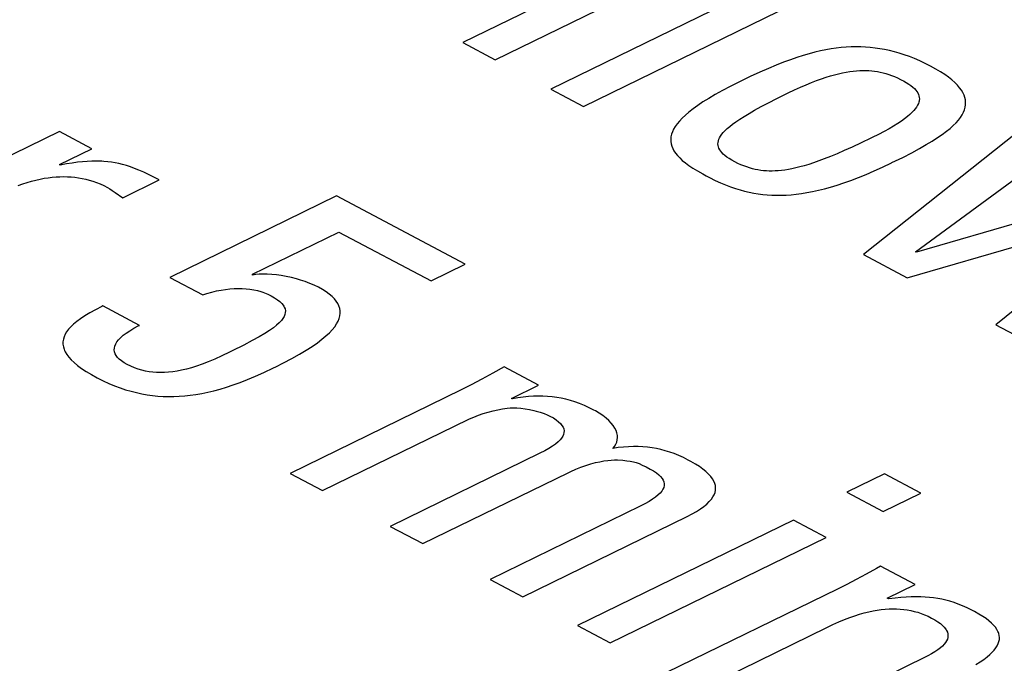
# Model space of a CAD drawing. Header units: millimetres. Extents: x -844 to -217, y -125 to 557.
# Tile 144 of 178: x -356.86 to -352.99, y 489.18 to 491.71. Entities that reach past the tile are written whole.
import ezdxf

# ---------------------------------------------------------------- set-up
doc = ezdxf.new("R2010")
doc.units = ezdxf.units.MM
doc.header["$LTSCALE"] = 23.1
doc.layers.add('R912005577_AM_0', color=7, linetype='CONTINUOUS')

msp = doc.modelspace()

# ---------------------------------------------------------------- linework, layer by layer
at = {"layer": 'R912005577_AM_0', "color": 7}
for p, q in [((-353.9027, 492.2149), (-355.1154, 491.6228)), ((-354.9874, 491.5551), (-353.7748, 492.1472)), ((-353.5568, 492.0318), (-354.7694, 491.4397)), ((-354.6415, 491.372), (-353.4289, 491.9641)), ((-355.1154, 491.6228), (-354.9874, 491.5551)), ((-353.6891, 491.5942), (-353.7103, 491.5899)), ((-353.6685, 491.5978), (-353.6891, 491.5942)), ((-353.6483, 491.6007), (-353.6685, 491.5978)), ((-353.6285, 491.6029), (-353.6483, 491.6007)), ((-353.6091, 491.6046), (-353.6285, 491.6029)), ((-353.5899, 491.6055), (-353.6091, 491.6046)), ((-353.571, 491.6059), (-353.5899, 491.6055)), ((-353.5521, 491.6057), (-353.571, 491.6059)), ((-353.5334, 491.6049), (-353.5521, 491.6057)), ((-353.5147, 491.6035), (-353.5334, 491.6049)), ((-353.496, 491.6014), (-353.5147, 491.6035)), ((-353.4772, 491.5988), (-353.496, 491.6014)), ((-353.4583, 491.5954), (-353.4772, 491.5988)), ((-353.4392, 491.5914), (-353.4583, 491.5954)), ((-353.8284, 491.5555), (-353.8555, 491.5455)), ((-353.8027, 491.5643), (-353.8284, 491.5555)), ((-353.7783, 491.5721), (-353.8027, 491.5643)), ((-353.7548, 491.5789), (-353.7783, 491.5721)), ((-353.7322, 491.5848), (-353.7548, 491.5789)), ((-353.7103, 491.5899), (-353.7322, 491.5848)), ((-353.4201, 491.5867), (-353.4392, 491.5914)), ((-353.4007, 491.5813), (-353.4201, 491.5867)), ((-353.381, 491.575), (-353.4007, 491.5813)), ((-353.361, 491.5679), (-353.381, 491.575)), ((-353.3408, 491.56), (-353.361, 491.5679)), ((-353.3201, 491.5511), (-353.3408, 491.56)), ((-353.9151, 491.5211), (-353.9486, 491.5063)), ((-353.8842, 491.5341), (-353.9151, 491.5211)), ((-353.8555, 491.5455), (-353.8842, 491.5341)), ((-353.2991, 491.5412), (-353.3201, 491.5511)), ((-353.2776, 491.5303), (-353.2991, 491.5412)), ((-353.257, 491.5189), (-353.2776, 491.5303)), ((-353.2384, 491.5078), (-353.257, 491.5189)), ((-353.9859, 491.489), (-354.0287, 491.4685)), ((-353.9486, 491.5063), (-353.9859, 491.489)), ((-353.7257, 491.4737), (-353.7066, 491.4805)), ((-353.7066, 491.4805), (-353.6885, 491.4866)), ((-353.6885, 491.4866), (-353.6712, 491.4919)), ((-353.6712, 491.4919), (-353.6547, 491.4965)), ((-353.6547, 491.4965), (-353.6389, 491.5004)), ((-353.6389, 491.5004), (-353.6238, 491.5037)), ((-353.6238, 491.5037), (-353.6093, 491.5065)), ((-353.6093, 491.5065), (-353.5954, 491.5088)), ((-353.5954, 491.5088), (-353.5819, 491.5105)), ((-353.5819, 491.5105), (-353.5689, 491.5118)), ((-353.5689, 491.5118), (-353.5564, 491.5126)), ((-353.5564, 491.5126), (-353.5502, 491.5129)), ((-353.5502, 491.5129), (-353.5441, 491.513)), ((-353.5441, 491.513), (-353.5322, 491.513)), ((-353.5322, 491.513), (-353.5206, 491.5126)), ((-353.5206, 491.5126), (-353.5091, 491.5117)), ((-353.5091, 491.5117), (-353.4979, 491.5105)), ((-353.4979, 491.5105), (-353.4868, 491.5089)), ((-353.4868, 491.5089), (-353.4757, 491.5068)), ((-353.4757, 491.5068), (-353.4647, 491.5043)), ((-353.4647, 491.5043), (-353.4536, 491.5013)), ((-353.4536, 491.5013), (-353.4425, 491.4979)), ((-353.4425, 491.4979), (-353.4312, 491.4939)), ((-353.4312, 491.4939), (-353.4197, 491.4893)), ((-353.4197, 491.4893), (-353.4079, 491.4841)), ((-353.4079, 491.4841), (-353.3957, 491.4782)), ((-353.3957, 491.4782), (-353.3902, 491.4753)), ((-353.2218, 491.497), (-353.2384, 491.5078)), ((-353.207, 491.4864), (-353.2218, 491.497)), ((-353.1939, 491.476), (-353.207, 491.4864)), ((-354.7694, 491.4397), (-354.6415, 491.372)), ((-354.0648, 491.4505), (-354.0957, 491.4342)), ((-354.0308, 491.4675), (-354.0648, 491.4505)), ((-354.0287, 491.4685), (-354.0308, 491.4675)), ((-353.8129, 491.437), (-353.7893, 491.4477)), ((-353.7893, 491.4477), (-353.767, 491.4574)), ((-353.767, 491.4574), (-353.7458, 491.466)), ((-353.7458, 491.466), (-353.7257, 491.4737)), ((-353.3902, 491.4753), (-353.3848, 491.4724)), ((-353.3848, 491.4724), (-353.3736, 491.466)), ((-353.3736, 491.466), (-353.3639, 491.4598)), ((-353.3639, 491.4598), (-353.3554, 491.4537)), ((-353.3554, 491.4537), (-353.348, 491.4478)), ((-353.348, 491.4478), (-353.3416, 491.4421)), ((-353.3416, 491.4421), (-353.3363, 491.4363)), ((-353.1824, 491.4657), (-353.1939, 491.476)), ((-353.1725, 491.4556), (-353.1824, 491.4657)), ((-353.164, 491.4457), (-353.1725, 491.4556)), ((-353.1569, 491.4359), (-353.164, 491.4457)), ((-354.1491, 491.4037), (-354.1719, 491.3895)), ((-354.1238, 491.4186), (-354.1491, 491.4037)), ((-354.0957, 491.4342), (-354.1238, 491.4186)), ((-353.9146, 491.3865), (-353.8814, 491.4035)), ((-353.8814, 491.4035), (-353.843, 491.4226)), ((-353.843, 491.4226), (-353.8378, 491.4251)), ((-353.8378, 491.4251), (-353.8129, 491.437)), ((-353.3363, 491.4363), (-353.3318, 491.4306)), ((-353.3318, 491.4306), (-353.3282, 491.4249)), ((-353.3282, 491.4249), (-353.3254, 491.4192)), ((-353.3254, 491.4192), (-353.3234, 491.4134)), ((-353.3234, 491.4134), (-353.3223, 491.4076)), ((-353.3223, 491.4076), (-353.3219, 491.4017)), ((-353.3219, 491.4017), (-353.3223, 491.3956)), ((-353.1511, 491.4262), (-353.1569, 491.4359)), ((-353.1466, 491.4165), (-353.1511, 491.4262)), ((-353.1433, 491.4069), (-353.1466, 491.4165)), ((-353.1413, 491.3973), (-353.1433, 491.4069)), ((-354.2106, 491.3626), (-354.2268, 491.3499)), ((-354.1924, 491.3758), (-354.2106, 491.3626)), ((-354.1719, 491.3895), (-354.1924, 491.3758)), ((-353.9688, 491.3573), (-353.9435, 491.3712)), ((-353.9435, 491.3712), (-353.9146, 491.3865)), ((-353.3378, 491.3628), (-353.3438, 491.3555)), ((-353.3328, 491.3698), (-353.3378, 491.3628)), ((-353.3288, 491.3765), (-353.3328, 491.3698)), ((-353.3258, 491.3831), (-353.3288, 491.3765)), ((-353.3236, 491.3894), (-353.3258, 491.3831)), ((-353.3229, 491.3925), (-353.3236, 491.3894)), ((-353.3223, 491.3956), (-353.3229, 491.3925)), ((-353.1451, 491.3589), (-353.1424, 491.3686)), ((-353.1424, 491.3686), (-353.1408, 491.3782)), ((-353.1405, 491.3878), (-353.1413, 491.3973)), ((-353.1408, 491.3782), (-353.1405, 491.3878)), ((-354.2534, 491.326), (-354.2641, 491.3146)), ((-354.241, 491.3377), (-354.2534, 491.326)), ((-354.2268, 491.3499), (-354.241, 491.3377)), ((-354.0424, 491.3119), (-354.0274, 491.322)), ((-354.0274, 491.322), (-354.0104, 491.3329)), ((-354.0104, 491.3329), (-353.991, 491.3446)), ((-353.991, 491.3446), (-353.9688, 491.3573)), ((-353.3801, 491.3234), (-353.3927, 491.3144)), ((-353.3691, 491.3319), (-353.3801, 491.3234)), ((-353.3594, 491.3401), (-353.3691, 491.3319)), ((-353.351, 491.348), (-353.3594, 491.3401)), ((-353.3438, 491.3555), (-353.351, 491.348)), ((-353.1686, 491.3187), (-353.1607, 491.329)), ((-353.1607, 491.329), (-353.1542, 491.3391)), ((-353.1542, 491.3391), (-353.149, 491.3491)), ((-353.149, 491.3491), (-353.1451, 491.3589)), ((-354.2808, 491.293), (-354.287, 491.2826)), ((-354.2732, 491.3036), (-354.2808, 491.293)), ((-354.2641, 491.3146), (-354.2732, 491.3036)), ((-354.0848, 491.2774), (-354.0764, 491.2853)), ((-354.0764, 491.2853), (-354.0667, 491.2936)), ((-354.0667, 491.2936), (-354.0554, 491.3025)), ((-354.0554, 491.3025), (-354.0424, 491.3119)), ((-352.8903, 491.3081), (-353.5419, 490.7899)), ((-353.4407, 491.2846), (-353.4606, 491.2737)), ((-353.4229, 491.295), (-353.4407, 491.2846)), ((-353.407, 491.3049), (-353.4229, 491.295)), ((-353.3927, 491.3144), (-353.407, 491.3049)), ((-353.2157, 491.2743), (-353.2014, 491.2859)), ((-353.2014, 491.2859), (-353.1888, 491.2972)), ((-353.1888, 491.2972), (-353.178, 491.3081)), ((-353.178, 491.3081), (-353.1686, 491.3187)), ((-356.6993, 491.2735), (-357.5474, 490.8594)), ((-356.5713, 491.2058), (-356.6993, 491.2735)), ((-354.2975, 491.2529), (-354.2985, 491.2434)), ((-354.2953, 491.2626), (-354.2975, 491.2529)), ((-354.2918, 491.2725), (-354.2953, 491.2626)), ((-354.287, 491.2826), (-354.2918, 491.2725)), ((-354.1094, 491.243), (-354.1065, 491.2493)), ((-354.1065, 491.2493), (-354.1026, 491.2559)), ((-354.1026, 491.2559), (-354.0978, 491.2628)), ((-354.0978, 491.2628), (-354.0919, 491.2699)), ((-354.0919, 491.2699), (-354.0848, 491.2774)), ((-353.512, 491.2475), (-353.5511, 491.2288)), ((-353.507, 491.25), (-353.512, 491.2475)), ((-353.4826, 491.2622), (-353.507, 491.25)), ((-353.4606, 491.2737), (-353.4826, 491.2622)), ((-353.2712, 491.2361), (-353.2504, 491.2495)), ((-353.2504, 491.2495), (-353.232, 491.2622)), ((-353.232, 491.2622), (-353.2157, 491.2743)), ((-354.2985, 491.2434), (-354.2983, 491.234)), ((-354.2983, 491.234), (-354.297, 491.2248)), ((-354.297, 491.2248), (-354.2945, 491.2156)), ((-354.2945, 491.2156), (-354.2908, 491.2065)), ((-354.2908, 491.2065), (-354.2858, 491.1974)), ((-354.1128, 491.2249), (-354.1125, 491.2308)), ((-354.1123, 491.2191), (-354.1128, 491.2249)), ((-354.1125, 491.2308), (-354.1114, 491.2368)), ((-354.111, 491.2134), (-354.1123, 491.2191)), ((-354.1114, 491.2368), (-354.1094, 491.243)), ((-354.1089, 491.2078), (-354.111, 491.2134)), ((-354.106, 491.2021), (-354.1089, 491.2078)), ((-353.5858, 491.2126), (-353.617, 491.1985)), ((-353.5511, 491.2288), (-353.5858, 491.2126)), ((-353.352, 491.1904), (-353.3215, 491.2068)), ((-353.3369, 490.8011), (-352.7483, 491.233)), ((-353.3215, 491.2068), (-353.2948, 491.222)), ((-353.2948, 491.222), (-353.2712, 491.2361)), ((-356.699, 491.1435), (-356.5713, 491.2058)), ((-354.2858, 491.1974), (-354.2797, 491.1882)), ((-354.2797, 491.1882), (-354.2722, 491.179)), ((-354.2722, 491.179), (-354.2633, 491.1696)), ((-354.2633, 491.1696), (-354.2529, 491.1601)), ((-354.1022, 491.1965), (-354.106, 491.2021)), ((-354.0975, 491.1908), (-354.1022, 491.1965)), ((-354.0919, 491.1851), (-354.0975, 491.1908)), ((-354.0853, 491.1793), (-354.0919, 491.1851)), ((-354.0776, 491.1734), (-354.0853, 491.1793)), ((-354.0687, 491.1674), (-354.0776, 491.1734)), ((-354.0585, 491.1611), (-354.0687, 491.1674)), ((-353.6713, 491.1755), (-353.6952, 491.1661)), ((-353.6454, 491.1862), (-353.6713, 491.1755)), ((-353.617, 491.1985), (-353.6454, 491.1862)), ((-353.4296, 491.1512), (-353.3874, 491.1721)), ((-353.3874, 491.1721), (-353.352, 491.1904)), ((-356.6959, 491.1418), (-356.699, 491.1435)), ((-356.6715, 491.1462), (-356.6959, 491.1418)), ((-356.6489, 491.1498), (-356.6715, 491.1462)), ((-356.628, 491.1525), (-356.6489, 491.1498)), ((-356.6084, 491.1546), (-356.628, 491.1525)), ((-356.59, 491.156), (-356.6084, 491.1546)), ((-356.5725, 491.1569), (-356.59, 491.156)), ((-356.5559, 491.1571), (-356.5725, 491.1569)), ((-356.5399, 491.1569), (-356.5559, 491.1571)), ((-356.5321, 491.1565), (-356.5399, 491.1569)), ((-356.5244, 491.1561), (-356.5321, 491.1565)), ((-356.5094, 491.1547), (-356.5244, 491.1561)), ((-356.4946, 491.1529), (-356.5094, 491.1547)), ((-356.4801, 491.1505), (-356.4946, 491.1529)), ((-356.4655, 491.1475), (-356.4801, 491.1505)), ((-356.4509, 491.144), (-356.4655, 491.1475)), ((-356.4359, 491.1397), (-356.4509, 491.144)), ((-356.4205, 491.1347), (-356.4359, 491.1397)), ((-356.4043, 491.1288), (-356.4205, 491.1347)), ((-356.387, 491.1218), (-356.4043, 491.1288)), ((-354.2529, 491.1601), (-354.241, 491.1503)), ((-354.241, 491.1503), (-354.2272, 491.1402)), ((-354.2272, 491.1402), (-354.2114, 491.1296)), ((-354.2114, 491.1296), (-354.1933, 491.1186)), ((-354.0468, 491.1547), (-354.0585, 491.1611)), ((-354.0346, 491.1485), (-354.0468, 491.1547)), ((-354.0228, 491.1431), (-354.0346, 491.1485)), ((-354.0113, 491.1383), (-354.0228, 491.1431)), ((-354, 491.1342), (-354.0113, 491.1383)), ((-353.9889, 491.1306), (-354, 491.1342)), ((-353.9778, 491.1275), (-353.9889, 491.1306)), ((-353.8072, 491.1305), (-353.8222, 491.1272)), ((-353.7914, 491.1344), (-353.8072, 491.1305)), ((-353.7746, 491.139), (-353.7914, 491.1344)), ((-353.7567, 491.1444), (-353.7746, 491.139)), ((-353.7376, 491.1507), (-353.7567, 491.1444)), ((-353.7172, 491.1578), (-353.7376, 491.1507)), ((-353.6952, 491.1661), (-353.7172, 491.1578)), ((-353.4995, 491.1186), (-353.4664, 491.1336)), ((-353.4664, 491.1336), (-353.4316, 491.1502)), ((-353.4316, 491.1502), (-353.4296, 491.1512)), ((-356.7586, 491.0897), (-356.7428, 491.0921)), ((-356.7428, 491.0921), (-356.7272, 491.094)), ((-356.7272, 491.094), (-356.712, 491.0953)), ((-356.712, 491.0953), (-356.697, 491.0961)), ((-356.697, 491.0961), (-356.6821, 491.0963)), ((-356.6821, 491.0963), (-356.6675, 491.096)), ((-356.6675, 491.096), (-356.6531, 491.0952)), ((-356.6531, 491.0952), (-356.6387, 491.0938)), ((-356.6387, 491.0938), (-356.6244, 491.0919)), ((-356.6244, 491.0919), (-356.6102, 491.0894)), ((-356.3683, 491.1136), (-356.387, 491.1218)), ((-356.3473, 491.1036), (-356.3683, 491.1136)), ((-356.3229, 491.0913), (-356.3473, 491.1036)), ((-356.3079, 491.0834), (-356.3229, 491.0913)), ((-354.1933, 491.1186), (-354.1724, 491.1067)), ((-354.1724, 491.1067), (-354.1594, 491.0997)), ((-354.1594, 491.0997), (-354.1462, 491.0929)), ((-354.1462, 491.0929), (-354.1238, 491.0818)), ((-353.9669, 491.1249), (-353.9778, 491.1275)), ((-353.956, 491.1227), (-353.9669, 491.1249)), ((-353.945, 491.121), (-353.956, 491.1227)), ((-353.934, 491.1197), (-353.945, 491.121)), ((-353.9228, 491.1188), (-353.934, 491.1197)), ((-353.9115, 491.1183), (-353.9228, 491.1188)), ((-353.8999, 491.1183), (-353.9115, 491.1183)), ((-353.8881, 491.1186), (-353.8999, 491.1183)), ((-353.8759, 491.1194), (-353.8881, 491.1186)), ((-353.8633, 491.1206), (-353.8759, 491.1194)), ((-353.8502, 491.1223), (-353.8633, 491.1206)), ((-353.8365, 491.1245), (-353.8502, 491.1223)), ((-353.8222, 491.1272), (-353.8365, 491.1245)), ((-353.5906, 491.0817), (-353.5616, 491.0927)), ((-353.5616, 491.0927), (-353.5313, 491.105)), ((-353.5313, 491.105), (-353.4995, 491.1186)), ((-356.8613, 491.0611), (-356.8432, 491.0676)), ((-356.8432, 491.0676), (-356.8255, 491.0734)), ((-356.8255, 491.0734), (-356.8082, 491.0785)), ((-356.8082, 491.0785), (-356.7913, 491.0829)), ((-356.7913, 491.0829), (-356.7748, 491.0866)), ((-356.7748, 491.0866), (-356.7586, 491.0897)), ((-356.6102, 491.0894), (-356.596, 491.0863)), ((-356.596, 491.0863), (-356.5819, 491.0826)), ((-356.5819, 491.0826), (-356.5677, 491.0783)), ((-356.5677, 491.0783), (-356.5536, 491.0734)), ((-356.5536, 491.0734), (-356.5394, 491.0677)), ((-356.5394, 491.0677), (-356.5252, 491.0614)), ((-356.5252, 491.0614), (-356.511, 491.0542)), ((-356.511, 491.0542), (-356.5012, 491.0487)), ((-356.4507, 491.0137), (-356.3079, 491.0834)), ((-354.1238, 491.0818), (-354.1028, 491.0721)), ((-354.1028, 491.0721), (-354.0827, 491.0637)), ((-354.0827, 491.0637), (-354.0634, 491.0563)), ((-354.0634, 491.0563), (-354.0446, 491.0498)), ((-353.695, 491.0487), (-353.6704, 491.0554)), ((-353.6704, 491.0554), (-353.6449, 491.0631)), ((-353.6449, 491.0631), (-353.6183, 491.0719)), ((-353.6183, 491.0719), (-353.5906, 491.0817)), ((-352.4284, 491.0636), (-353.3338, 490.7994)), ((-356.5012, 491.0487), (-356.4914, 491.0424)), ((-356.4914, 491.0424), (-356.48, 491.0344)), ((-356.48, 491.0344), (-356.4507, 491.0137)), ((-355.6109, 491.0204), (-356.2659, 490.7006)), ((-355.1053, 490.7528), (-355.6109, 491.0204)), ((-354.0446, 491.0498), (-354.0263, 491.0441)), ((-354.0263, 491.0441), (-354.0082, 491.0393)), ((-354.0082, 491.0393), (-353.9904, 491.0351)), ((-353.9904, 491.0351), (-353.9726, 491.0316)), ((-353.9726, 491.0316), (-353.9549, 491.0287)), ((-353.9549, 491.0287), (-353.9371, 491.0265)), ((-353.9371, 491.0265), (-353.9192, 491.0248)), ((-353.9192, 491.0248), (-353.9011, 491.0237)), ((-353.9011, 491.0237), (-353.8827, 491.0233)), ((-353.8827, 491.0233), (-353.864, 491.0234)), ((-353.864, 491.0234), (-353.8449, 491.0241)), ((-353.8449, 491.0241), (-353.8254, 491.0255)), ((-353.8254, 491.0255), (-353.8053, 491.0276)), ((-353.8053, 491.0276), (-353.7846, 491.0303)), ((-353.7846, 491.0303), (-353.7633, 491.0337)), ((-353.7633, 491.0337), (-353.7414, 491.0379)), ((-353.7414, 491.0379), (-353.7186, 491.0429)), ((-353.7186, 491.0429), (-353.695, 491.0487)), ((-353.3703, 490.699), (-352.4716, 490.9583)), ((-352.4686, 490.9567), (-353.0222, 490.5148)), ((-355.941, 490.7131), (-355.6018, 490.8788)), ((-355.6018, 490.8788), (-355.2397, 490.6871)), ((-353.5419, 490.7899), (-353.3703, 490.699)), ((-353.3338, 490.7994), (-353.3369, 490.8011)), ((-355.2397, 490.6871), (-355.1053, 490.7528)), ((-355.9412, 490.7099), (-355.941, 490.7131)), ((-355.9283, 490.7116), (-355.9412, 490.7099)), ((-355.9143, 490.7128), (-355.9283, 490.7116)), ((-355.8992, 490.7133), (-355.9143, 490.7128)), ((-355.8829, 490.7131), (-355.8992, 490.7133)), ((-355.8655, 490.7121), (-355.8829, 490.7131)), ((-355.8472, 490.7103), (-355.8655, 490.7121)), ((-355.8281, 490.7077), (-355.8472, 490.7103)), ((-355.8084, 490.7043), (-355.8281, 490.7077)), ((-355.7883, 490.7), (-355.8084, 490.7043)), ((-356.2659, 490.7006), (-356.1365, 490.632)), ((-355.7682, 490.6948), (-355.7883, 490.7)), ((-355.7527, 490.6903), (-355.7682, 490.6948)), ((-355.7335, 490.6839), (-355.7527, 490.6903)), ((-355.7152, 490.6769), (-355.7335, 490.6839)), ((-355.6981, 490.6695), (-355.7152, 490.6769)), ((-355.6823, 490.6616), (-355.6981, 490.6695)), ((-356.1365, 490.632), (-356.1197, 490.6375)), ((-356.1197, 490.6375), (-356.1009, 490.6429)), ((-356.1009, 490.6429), (-356.0825, 490.6473)), ((-356.0825, 490.6473), (-356.0645, 490.6509)), ((-356.0645, 490.6509), (-356.0469, 490.6537)), ((-356.0469, 490.6537), (-356.0298, 490.6557)), ((-356.0298, 490.6557), (-356.0132, 490.6568)), ((-356.0132, 490.6568), (-355.9969, 490.6573)), ((-355.9969, 490.6573), (-355.9812, 490.657)), ((-355.9812, 490.657), (-355.9658, 490.656)), ((-355.9658, 490.656), (-355.9508, 490.6543)), ((-355.9508, 490.6543), (-355.9361, 490.6519)), ((-355.9361, 490.6519), (-355.9218, 490.6487)), ((-355.9218, 490.6487), (-355.9078, 490.6448)), ((-355.9078, 490.6448), (-355.9009, 490.6425)), ((-355.9009, 490.6425), (-355.8941, 490.6401)), ((-355.8941, 490.6401), (-355.8808, 490.6346)), ((-355.8808, 490.6346), (-355.8678, 490.6282)), ((-355.8678, 490.6282), (-355.8543, 490.6206)), ((-355.666, 490.6525), (-355.6823, 490.6616)), ((-355.6516, 490.6434), (-355.666, 490.6525)), ((-355.6392, 490.6343), (-355.6516, 490.6434)), ((-355.6284, 490.6252), (-355.6392, 490.6343)), ((-356.5285, 490.5883), (-356.5326, 490.5863)), ((-356.3849, 490.5123), (-356.5285, 490.5883)), ((-355.8543, 490.6206), (-355.843, 490.6131)), ((-355.843, 490.6131), (-355.8337, 490.6058)), ((-355.8337, 490.6058), (-355.8262, 490.5985)), ((-355.8262, 490.5985), (-355.8203, 490.5913)), ((-355.8203, 490.5913), (-355.818, 490.5877)), ((-355.818, 490.5877), (-355.816, 490.5841)), ((-355.6194, 490.6161), (-355.6284, 490.6252)), ((-355.6118, 490.607), (-355.6194, 490.6161)), ((-355.6058, 490.5978), (-355.6118, 490.607)), ((-355.6013, 490.5885), (-355.6058, 490.5978)), ((-355.5982, 490.579), (-355.6013, 490.5885)), ((-356.5995, 490.5494), (-356.6164, 490.5383)), ((-356.5802, 490.5611), (-356.5995, 490.5494)), ((-356.558, 490.5733), (-356.5802, 490.5611)), ((-356.5326, 490.5863), (-356.558, 490.5733)), ((-355.8136, 490.5548), (-355.8166, 490.547)), ((-355.816, 490.5841), (-355.8132, 490.5769)), ((-355.812, 490.5623), (-355.8136, 490.5548)), ((-355.8132, 490.5769), (-355.8119, 490.5696)), ((-355.8119, 490.5696), (-355.812, 490.5623)), ((-355.6003, 490.5394), (-355.5976, 490.5497)), ((-355.5965, 490.5694), (-355.5982, 490.579)), ((-355.5976, 490.5497), (-355.5963, 490.5597)), ((-355.5963, 490.5597), (-355.5965, 490.5694)), ((-356.6437, 490.517), (-356.6544, 490.5068)), ((-356.6311, 490.5275), (-356.6437, 490.517)), ((-356.6164, 490.5383), (-356.6311, 490.5275)), ((-356.4072, 490.5006), (-356.3896, 490.5099)), ((-356.3896, 490.5099), (-356.3849, 490.5123)), ((-355.8461, 490.5125), (-355.8587, 490.5025)), ((-355.8358, 490.5218), (-355.8461, 490.5125)), ((-355.8276, 490.5307), (-355.8358, 490.5218)), ((-355.8213, 490.539), (-355.8276, 490.5307)), ((-355.8166, 490.547), (-355.8213, 490.539)), ((-355.6181, 490.5068), (-355.6105, 490.5181)), ((-355.6105, 490.5181), (-355.6046, 490.5289)), ((-355.6046, 490.5289), (-355.6003, 490.5394)), ((-353.0222, 490.5148), (-352.8505, 490.4239)), ((-356.6766, 490.4771), (-356.6809, 490.4674)), ((-356.6708, 490.4869), (-356.6766, 490.4771)), ((-356.6634, 490.4967), (-356.6708, 490.4869)), ((-356.6544, 490.5068), (-356.6634, 490.4967)), ((-356.4585, 490.4643), (-356.4485, 490.4731)), ((-356.4485, 490.4731), (-356.4367, 490.4822)), ((-356.4367, 490.4822), (-356.4229, 490.4913)), ((-356.4229, 490.4913), (-356.4072, 490.5006)), ((-355.8924, 490.48), (-355.9146, 490.467)), ((-355.874, 490.4918), (-355.8924, 490.48)), ((-355.8587, 490.5025), (-355.874, 490.4918)), ((-355.6524, 490.4705), (-355.6389, 490.4831)), ((-355.6389, 490.4831), (-355.6276, 490.4952)), ((-355.6276, 490.4952), (-355.6181, 490.5068)), ((-356.6838, 490.4577), (-356.6852, 490.448)), ((-356.6852, 490.448), (-356.6852, 490.4383)), ((-356.6852, 490.4383), (-356.6837, 490.4285)), ((-356.6809, 490.4674), (-356.6838, 490.4577)), ((-356.4814, 490.4311), (-356.4781, 490.4391)), ((-356.4781, 490.4391), (-356.4732, 490.4473)), ((-356.4732, 490.4473), (-356.4667, 490.4557)), ((-356.4667, 490.4557), (-356.4585, 490.4643)), ((-355.9754, 490.4347), (-356.0202, 490.4125)), ((-355.9417, 490.4522), (-355.9754, 490.4347)), ((-355.9146, 490.467), (-355.9417, 490.4522)), ((-355.7069, 490.4293), (-355.6862, 490.4437)), ((-355.6862, 490.4437), (-355.6681, 490.4574)), ((-355.6681, 490.4574), (-355.6524, 490.4705)), ((-356.6837, 490.4285), (-356.6807, 490.4185)), ((-356.6807, 490.4185), (-356.6787, 490.4135)), ((-356.6787, 490.4135), (-356.6762, 490.4084)), ((-356.6762, 490.4084), (-356.6701, 490.3981)), ((-356.6701, 490.3981), (-356.6623, 490.3876)), ((-356.4837, 490.4156), (-356.4833, 490.4233)), ((-356.4827, 490.4082), (-356.4837, 490.4156)), ((-356.4833, 490.4233), (-356.4814, 490.4311)), ((-356.4802, 490.4008), (-356.4827, 490.4082)), ((-356.4764, 490.3936), (-356.4802, 490.4008)), ((-356.0312, 490.4071), (-356.0609, 490.3929)), ((-356.0202, 490.4125), (-356.0312, 490.4071)), ((-355.7866, 490.3819), (-355.7568, 490.3985)), ((-355.7568, 490.3985), (-355.7304, 490.4143)), ((-355.7304, 490.4143), (-355.7069, 490.4293)), ((-356.6623, 490.3876), (-356.6527, 490.3769)), ((-356.6527, 490.3769), (-356.6412, 490.3659)), ((-356.6412, 490.3659), (-356.6277, 490.3547)), ((-356.471, 490.3864), (-356.4764, 490.3936)), ((-356.4641, 490.3793), (-356.471, 490.3864)), ((-356.4556, 490.3723), (-356.4641, 490.3793)), ((-356.4453, 490.3653), (-356.4556, 490.3723)), ((-356.4333, 490.3584), (-356.4453, 490.3653)), ((-356.419, 490.3514), (-356.4333, 490.3584)), ((-356.1382, 490.3601), (-356.1603, 490.3523)), ((-356.1147, 490.3693), (-356.1382, 490.3601)), ((-356.0891, 490.3801), (-356.1147, 490.3693)), ((-356.0609, 490.3929), (-356.0891, 490.3801)), ((-355.849, 490.3499), (-355.8198, 490.3645)), ((-355.8198, 490.3645), (-355.7866, 490.3819)), ((-356.6277, 490.3547), (-356.6121, 490.3431)), ((-356.6121, 490.3431), (-356.5941, 490.3311)), ((-356.5941, 490.3311), (-356.5736, 490.3187)), ((-356.5736, 490.3187), (-356.5505, 490.306)), ((-356.4047, 490.3454), (-356.419, 490.3514)), ((-356.3904, 490.3403), (-356.4047, 490.3454)), ((-356.3761, 490.336), (-356.3904, 490.3403)), ((-356.3617, 490.3326), (-356.3761, 490.336)), ((-356.3472, 490.33), (-356.3617, 490.3326)), ((-356.3325, 490.3282), (-356.3472, 490.33)), ((-356.3176, 490.327), (-356.3325, 490.3282)), ((-356.3025, 490.3266), (-356.3176, 490.327)), ((-356.2869, 490.3269), (-356.3025, 490.3266)), ((-356.2709, 490.328), (-356.2869, 490.3269)), ((-356.2544, 490.3298), (-356.2709, 490.328)), ((-356.2373, 490.3324), (-356.2544, 490.3298)), ((-356.2194, 490.3359), (-356.2373, 490.3324)), ((-356.2007, 490.3403), (-356.2194, 490.3359)), ((-356.181, 490.3458), (-356.2007, 490.3403)), ((-356.1603, 490.3523), (-356.181, 490.3458)), ((-355.9292, 490.3126), (-355.896, 490.3276)), ((-355.896, 490.3276), (-355.859, 490.3451)), ((-355.859, 490.3451), (-355.849, 490.3499)), ((-354.9967, 490.3244), (-355.0403, 490.3005)), ((-354.9531, 490.3491), (-354.9967, 490.3244)), ((-354.8173, 490.2773), (-354.9531, 490.3491)), ((-356.5505, 490.306), (-356.5277, 490.2944)), ((-356.5277, 490.2944), (-356.5052, 490.2841)), ((-356.5052, 490.2841), (-356.4831, 490.2748)), ((-356.043, 490.2694), (-356.0166, 490.2782)), ((-356.0166, 490.2782), (-355.989, 490.2882)), ((-355.989, 490.2882), (-355.96, 490.2996)), ((-355.96, 490.2996), (-355.9292, 490.3126)), ((-355.0818, 490.2788), (-355.1216, 490.2589)), ((-355.0403, 490.3005), (-355.0818, 490.2788)), ((-356.4831, 490.2748), (-356.4612, 490.2667)), ((-356.4612, 490.2667), (-356.4395, 490.2595)), ((-356.4395, 490.2595), (-356.418, 490.2532)), ((-356.418, 490.2532), (-356.3968, 490.2479)), ((-356.3968, 490.2479), (-356.3756, 490.2434)), ((-356.3756, 490.2434), (-356.3546, 490.2397)), ((-356.3546, 490.2397), (-356.3337, 490.2369)), ((-356.1851, 490.2376), (-356.1629, 490.2407)), ((-356.1629, 490.2407), (-356.1402, 490.2446)), ((-356.1402, 490.2446), (-356.1169, 490.2494)), ((-356.1169, 490.2494), (-356.093, 490.2551)), ((-356.093, 490.2551), (-356.0684, 490.2617)), ((-356.0684, 490.2617), (-356.043, 490.2694)), ((-355.1216, 490.2589), (-355.7934, 489.9308)), ((-354.9232, 490.2256), (-354.8173, 490.2773)), ((-356.3337, 490.2369), (-356.3128, 490.2347)), ((-356.3128, 490.2347), (-356.2919, 490.2334)), ((-356.2919, 490.2334), (-356.271, 490.2328)), ((-356.271, 490.2328), (-356.2499, 490.2328)), ((-356.2499, 490.2328), (-356.2286, 490.2337)), ((-356.2286, 490.2337), (-356.207, 490.2352)), ((-356.207, 490.2352), (-356.1851, 490.2376)), ((-354.92, 490.2239), (-354.9232, 490.2256)), ((-354.8984, 490.2277), (-354.92, 490.2239)), ((-354.8776, 490.2305), (-354.8984, 490.2277)), ((-354.8575, 490.2326), (-354.8776, 490.2305)), ((-354.8379, 490.2338), (-354.8575, 490.2326)), ((-354.8188, 490.2344), (-354.8379, 490.2338)), ((-354.8002, 490.2341), (-354.8188, 490.2344)), ((-354.7819, 490.2332), (-354.8002, 490.2341)), ((-354.7638, 490.2315), (-354.7819, 490.2332)), ((-354.746, 490.2291), (-354.7638, 490.2315)), ((-354.7282, 490.226), (-354.746, 490.2291)), ((-354.7104, 490.222), (-354.7282, 490.226)), ((-354.6926, 490.2173), (-354.7104, 490.222)), ((-354.6745, 490.2116), (-354.6926, 490.2173)), ((-354.6562, 490.205), (-354.6745, 490.2116)), ((-354.6376, 490.1974), (-354.6562, 490.205)), ((-355.0533, 490.1593), (-355.0344, 490.1658)), ((-355.0344, 490.1658), (-355.0152, 490.1716)), ((-355.0152, 490.1716), (-354.9961, 490.1767)), ((-354.9961, 490.1767), (-354.9772, 490.1809)), ((-354.9772, 490.1809), (-354.9587, 490.1843)), ((-354.9587, 490.1843), (-354.9405, 490.1869)), ((-354.9405, 490.1869), (-354.9293, 490.1878)), ((-354.9293, 490.1878), (-354.9167, 490.1881)), ((-354.9167, 490.1881), (-354.9025, 490.1877)), ((-354.9025, 490.1877), (-354.8871, 490.1865)), ((-354.8871, 490.1865), (-354.8705, 490.1844)), ((-354.8705, 490.1844), (-354.8531, 490.1816)), ((-354.8531, 490.1816), (-354.8356, 490.1779)), ((-354.8356, 490.1779), (-354.8269, 490.1758)), ((-354.8269, 490.1758), (-354.8106, 490.1712)), ((-354.8106, 490.1712), (-354.7959, 490.1663)), ((-354.7959, 490.1663), (-354.7832, 490.1612)), ((-354.6184, 490.1886), (-354.6376, 490.1974)), ((-354.6007, 490.1797), (-354.6184, 490.1886)), ((-354.5942, 490.1761), (-354.6007, 490.1797)), ((-354.5791, 490.1671), (-354.5942, 490.1761)), ((-354.5652, 490.1577), (-354.5791, 490.1671)), ((-355.6655, 489.8631), (-355.0945, 490.1419)), ((-355.0945, 490.1419), (-355.0886, 490.1447)), ((-355.0886, 490.1447), (-355.0716, 490.1522)), ((-355.0716, 490.1522), (-355.0533, 490.1593)), ((-354.7832, 490.1612), (-354.7726, 490.1562)), ((-354.7726, 490.1562), (-354.7592, 490.1486)), ((-354.7592, 490.1486), (-354.748, 490.1411)), ((-354.748, 490.1411), (-354.7387, 490.1338)), ((-354.7387, 490.1338), (-354.7313, 490.1266)), ((-354.7313, 490.1266), (-354.7255, 490.1195)), ((-354.5526, 490.1481), (-354.5652, 490.1577)), ((-354.5415, 490.1382), (-354.5526, 490.1481)), ((-354.532, 490.1283), (-354.5415, 490.1382)), ((-354.524, 490.1184), (-354.532, 490.1283)), ((-354.7255, 490.1195), (-354.7213, 490.1124)), ((-354.7213, 490.1124), (-354.7186, 490.1054)), ((-354.7176, 490.0913), (-354.7192, 490.0842)), ((-354.7186, 490.1054), (-354.7174, 490.0984)), ((-354.7174, 490.0984), (-354.7176, 490.0913)), ((-354.5177, 490.1087), (-354.524, 490.1184)), ((-354.5128, 490.099), (-354.5177, 490.1087)), ((-354.5095, 490.0896), (-354.5128, 490.099)), ((-354.5077, 490.0803), (-354.5095, 490.0896)), ((-354.7508, 490.046), (-354.7626, 490.0376)), ((-354.741, 490.0542), (-354.7508, 490.046)), ((-354.7331, 490.062), (-354.741, 490.0542)), ((-354.7269, 490.0696), (-354.7331, 490.062)), ((-354.7223, 490.077), (-354.7269, 490.0696)), ((-354.7192, 490.0842), (-354.7223, 490.077)), ((-354.5143, 490.0452), (-354.5106, 490.0537)), ((-354.5106, 490.0537), (-354.5082, 490.0623)), ((-354.5082, 490.0623), (-354.5073, 490.0712)), ((-354.5073, 490.0712), (-354.5077, 490.0803)), ((-354.8123, 490.0097), (-355.4002, 489.7226)), ((-354.7934, 490.0193), (-354.8123, 490.0097)), ((-354.7767, 490.0287), (-354.7934, 490.0193)), ((-354.7626, 490.0376), (-354.7767, 490.0287)), ((-354.5259, 490.0289), (-354.5194, 490.037)), ((-354.5044, 490.0319), (-354.5259, 490.0289)), ((-354.5194, 490.037), (-354.5143, 490.0452)), ((-354.4838, 490.0341), (-354.5044, 490.0319)), ((-354.4638, 490.0354), (-354.4838, 490.0341)), ((-354.4445, 490.036), (-354.4638, 490.0354)), ((-354.4257, 490.0359), (-354.4445, 490.036)), ((-354.4074, 490.035), (-354.4257, 490.0359)), ((-354.3894, 490.0335), (-354.4074, 490.035)), ((-354.3718, 490.0312), (-354.3894, 490.0335)), ((-354.3543, 490.0282), (-354.3718, 490.0312)), ((-354.337, 490.0245), (-354.3543, 490.0282)), ((-354.3197, 490.02), (-354.337, 490.0245)), ((-354.3024, 490.0146), (-354.3197, 490.02)), ((-354.2848, 490.0084), (-354.3024, 490.0146)), ((-354.267, 490.0011), (-354.2848, 490.0084)), ((-354.612, 489.968), (-354.5937, 489.973)), ((-354.5937, 489.973), (-354.5766, 489.9769)), ((-354.5766, 489.9769), (-354.5607, 489.9799)), ((-354.5607, 489.9799), (-354.546, 489.982)), ((-354.546, 489.982), (-354.5323, 489.9833)), ((-354.5323, 489.9833), (-354.5197, 489.9838)), ((-354.5197, 489.9838), (-354.508, 489.9836)), ((-354.508, 489.9836), (-354.4869, 489.9822)), ((-354.4869, 489.9822), (-354.4706, 489.9806)), ((-354.4706, 489.9806), (-354.4571, 489.9786)), ((-354.4571, 489.9786), (-354.4452, 489.9761)), ((-354.4452, 489.9761), (-354.4341, 489.973)), ((-354.4341, 489.973), (-354.4229, 489.9691)), ((-354.4229, 489.9691), (-354.4106, 489.9638)), ((-354.2486, 489.9928), (-354.267, 490.0011)), ((-354.2294, 489.9831), (-354.2486, 489.9928)), ((-354.2195, 489.9777), (-354.2294, 489.9831)), ((-354.2015, 489.9674), (-354.2195, 489.9777)), ((-355.7934, 489.9308), (-355.6655, 489.8631)), ((-355.2722, 489.6549), (-354.7012, 489.9337)), ((-354.7012, 489.9337), (-354.6907, 489.9387)), ((-354.6907, 489.9387), (-354.6715, 489.9469)), ((-354.6715, 489.9469), (-354.6513, 489.9548)), ((-354.6513, 489.9548), (-354.6313, 489.9619)), ((-354.6313, 489.9619), (-354.612, 489.968)), ((-354.4106, 489.9638), (-354.3947, 489.956)), ((-354.3947, 489.956), (-354.3793, 489.9479)), ((-354.3793, 489.9479), (-354.3659, 489.9404)), ((-354.3659, 489.9404), (-354.3547, 489.9329)), ((-354.3547, 489.9329), (-354.3455, 489.9256)), ((-354.1857, 489.9573), (-354.2015, 489.9674)), ((-354.1719, 489.9475), (-354.1857, 489.9573)), ((-354.16, 489.9378), (-354.1719, 489.9475)), ((-354.1499, 489.9284), (-354.16, 489.9378)), ((-354.3455, 489.9256), (-354.338, 489.9184)), ((-354.338, 489.9184), (-354.3322, 489.9113)), ((-354.3322, 489.9113), (-354.328, 489.9042)), ((-354.328, 489.9042), (-354.3254, 489.8972)), ((-354.3254, 489.8972), (-354.3241, 489.8902)), ((-354.1414, 489.919), (-354.1499, 489.9284)), ((-354.1346, 489.9098), (-354.1414, 489.919)), ((-354.1293, 489.9008), (-354.1346, 489.9098)), ((-354.1255, 489.8918), (-354.1293, 489.9008)), ((-354.1231, 489.8828), (-354.1255, 489.8918)), ((-353.4593, 489.9292), (-353.6071, 489.8571)), ((-353.3158, 489.8533), (-353.4593, 489.9292)), ((-354.3399, 489.8538), (-354.3478, 489.846)), ((-354.3337, 489.8614), (-354.3399, 489.8538)), ((-354.3291, 489.8688), (-354.3337, 489.8614)), ((-354.326, 489.876), (-354.3291, 489.8688)), ((-354.3243, 489.8832), (-354.326, 489.876)), ((-354.3241, 489.8902), (-354.3243, 489.8832)), ((-354.1278, 489.8472), (-354.1245, 489.8562)), ((-354.1245, 489.8562), (-354.1226, 489.8651)), ((-354.1221, 489.8739), (-354.1231, 489.8828)), ((-354.1226, 489.8651), (-354.1221, 489.8739)), ((-353.6071, 489.8571), (-353.4636, 489.7811)), ((-353.4636, 489.7811), (-353.3158, 489.8533)), ((-354.3835, 489.8205), (-354.4002, 489.8111)), ((-354.3694, 489.8294), (-354.3835, 489.8205)), ((-354.3576, 489.8379), (-354.3694, 489.8294)), ((-354.3478, 489.846), (-354.3576, 489.8379)), ((-354.1565, 489.8106), (-354.1469, 489.8199)), ((-354.1469, 489.8199), (-354.1389, 489.8291)), ((-354.1389, 489.8291), (-354.1326, 489.8382)), ((-354.1326, 489.8382), (-354.1278, 489.8472)), ((-354.4191, 489.8015), (-355.0069, 489.5145)), ((-354.4002, 489.8111), (-354.4191, 489.8015)), ((-354.2142, 489.7718), (-354.1967, 489.7817)), ((-354.1967, 489.7817), (-354.1813, 489.7915)), ((-354.1813, 489.7915), (-354.168, 489.8011)), ((-354.168, 489.8011), (-354.162, 489.8059)), ((-354.162, 489.8059), (-354.1565, 489.8106)), ((-354.8789, 489.4467), (-354.234, 489.7616)), ((-353.816, 489.7471), (-354.6641, 489.333)), ((-354.234, 489.7616), (-354.2142, 489.7718)), ((-353.688, 489.6794), (-353.816, 489.7471)), ((-355.4002, 489.7226), (-355.2722, 489.6549)), ((-354.5362, 489.2653), (-353.688, 489.6794)), ((-353.4907, 489.5574), (-353.5313, 489.5346)), ((-353.4748, 489.5665), (-353.4907, 489.5574)), ((-353.339, 489.4946), (-353.4748, 489.5665)), ((-355.0069, 489.5145), (-354.8789, 489.4467)), ((-353.5699, 489.5137), (-353.6071, 489.4944)), ((-353.5313, 489.5346), (-353.5699, 489.5137)), ((-353.6433, 489.4763), (-354.3151, 489.1483)), ((-353.6071, 489.4944), (-353.6433, 489.4763)), ((-353.4481, 489.4413), (-353.339, 489.4946)), ((-353.4419, 489.4381), (-353.4481, 489.4413)), ((-353.4176, 489.4412), (-353.4419, 489.4381)), ((-353.395, 489.4435), (-353.4176, 489.4412)), ((-353.3738, 489.4451), (-353.395, 489.4435)), ((-353.3538, 489.4461), (-353.3738, 489.4451)), ((-353.3349, 489.4464), (-353.3538, 489.4461)), ((-353.3168, 489.4462), (-353.3349, 489.4464)), ((-353.2993, 489.4454), (-353.3168, 489.4462)), ((-353.2824, 489.444), (-353.2993, 489.4454)), ((-353.2659, 489.4421), (-353.2824, 489.444)), ((-353.2498, 489.4396), (-353.2659, 489.4421)), ((-353.2338, 489.4365), (-353.2498, 489.4396)), ((-353.2179, 489.4328), (-353.2338, 489.4365)), ((-353.202, 489.4284), (-353.2179, 489.4328)), ((-353.1858, 489.4233), (-353.202, 489.4284)), ((-353.5207, 489.387), (-353.5037, 489.3907)), ((-353.5037, 489.3907), (-353.4873, 489.3936)), ((-353.4873, 489.3936), (-353.4714, 489.3958)), ((-353.4714, 489.3958), (-353.4559, 489.3974)), ((-353.4559, 489.3974), (-353.4408, 489.3984)), ((-353.4408, 489.3984), (-353.4261, 489.3988)), ((-353.4261, 489.3988), (-353.4116, 489.3987)), ((-353.4116, 489.3987), (-353.3974, 489.3979)), ((-353.3974, 489.3979), (-353.3834, 489.3966)), ((-353.3834, 489.3966), (-353.3695, 489.3947)), ((-353.3695, 489.3947), (-353.3558, 489.3922)), ((-353.3558, 489.3922), (-353.3421, 489.389)), ((-353.3421, 489.389), (-353.3352, 489.3872)), ((-353.1692, 489.4173), (-353.1858, 489.4233)), ((-353.1522, 489.4104), (-353.1692, 489.4173)), ((-353.1343, 489.4025), (-353.1522, 489.4104)), ((-353.1155, 489.3933), (-353.1343, 489.4025)), ((-353.1053, 489.388), (-353.1155, 489.3933)), ((-353.6382, 489.3473), (-353.6162, 489.3564)), ((-353.6162, 489.3564), (-353.5954, 489.3644)), ((-353.5954, 489.3644), (-353.5755, 489.3714)), ((-353.5755, 489.3714), (-353.5565, 489.3775)), ((-353.5565, 489.3775), (-353.5382, 489.3826)), ((-353.5382, 489.3826), (-353.5207, 489.387)), ((-353.3352, 489.3872), (-353.3284, 489.3852)), ((-353.3284, 489.3852), (-353.3148, 489.3808)), ((-353.3148, 489.3808), (-353.3012, 489.3755)), ((-353.3012, 489.3755), (-353.2876, 489.3696)), ((-353.2876, 489.3696), (-353.2739, 489.3628)), ((-353.2739, 489.3628), (-353.2607, 489.3553)), ((-353.2607, 489.3553), (-353.2492, 489.348)), ((-353.0883, 489.3786), (-353.1053, 489.388)), ((-353.0732, 489.3694), (-353.0883, 489.3786)), ((-353.0601, 489.3605), (-353.0732, 489.3694)), ((-353.0486, 489.3517), (-353.0601, 489.3605)), ((-353.0387, 489.3432), (-353.0486, 489.3517)), ((-354.6641, 489.333), (-354.5362, 489.2653)), ((-354.1871, 489.0805), (-353.685, 489.3257)), ((-353.685, 489.3257), (-353.6614, 489.3369)), ((-353.6614, 489.3369), (-353.6382, 489.3473)), ((-353.2492, 489.348), (-353.2394, 489.3409)), ((-353.2394, 489.3409), (-353.2311, 489.3339)), ((-353.2311, 489.3339), (-353.2243, 489.327)), ((-353.2243, 489.327), (-353.2189, 489.3202)), ((-353.2189, 489.3202), (-353.2167, 489.3168)), ((-353.2167, 489.3168), (-353.2148, 489.3135)), ((-353.2148, 489.3135), (-353.2119, 489.3068)), ((-353.0303, 489.3348), (-353.0387, 489.3432)), ((-353.0234, 489.3266), (-353.0303, 489.3348)), ((-353.0177, 489.3184), (-353.0234, 489.3266)), ((-353.0134, 489.3104), (-353.0177, 489.3184)), ((-353.215, 489.2736), (-353.2192, 489.2668)), ((-353.2121, 489.2803), (-353.215, 489.2736)), ((-353.2103, 489.287), (-353.2121, 489.2803)), ((-353.2119, 489.3068), (-353.2102, 489.3002)), ((-353.2097, 489.2936), (-353.2103, 489.287)), ((-353.2102, 489.3002), (-353.2097, 489.2936)), ((-353.0116, 489.3063), (-353.0134, 489.3104)), ((-353.0102, 489.3023), (-353.0116, 489.3063)), ((-353.0083, 489.2944), (-353.0102, 489.3023)), ((-353.0095, 489.2704), (-353.0079, 489.2784)), ((-353.0075, 489.2864), (-353.0083, 489.2944)), ((-353.0079, 489.2784), (-353.0075, 489.2864)), ((-353.2492, 489.2381), (-353.2606, 489.2305)), ((-353.2395, 489.2456), (-353.2492, 489.2381)), ((-353.2313, 489.2528), (-353.2395, 489.2456)), ((-353.2246, 489.2599), (-353.2313, 489.2528)), ((-353.2192, 489.2668), (-353.2246, 489.2599)), ((-353.0356, 489.2285), (-353.0278, 489.2372)), ((-353.0278, 489.2372), (-353.0213, 489.2458)), ((-353.0213, 489.2458), (-353.0161, 489.2541)), ((-353.0161, 489.2541), (-353.0122, 489.2623)), ((-353.0122, 489.2623), (-353.0095, 489.2704)), ((-353.2997, 489.2089), (-353.8876, 488.9219)), ((-353.2889, 489.2144), (-353.2997, 489.2089)), ((-353.2738, 489.2226), (-353.2889, 489.2144)), ((-353.2606, 489.2305), (-353.2738, 489.2226)), ((-353.0834, 489.1903), (-353.0688, 489.2004)), ((-353.0688, 489.2004), (-353.056, 489.2101)), ((-353.056, 489.2101), (-353.045, 489.2194)), ((-353.045, 489.2194), (-353.0356, 489.2285)), ((-353.1002, 489.1797), (-353.0834, 489.1903))]:
    msp.add_line(p, q, dxfattribs=at)

doc.saveas('drawing.dxf')
